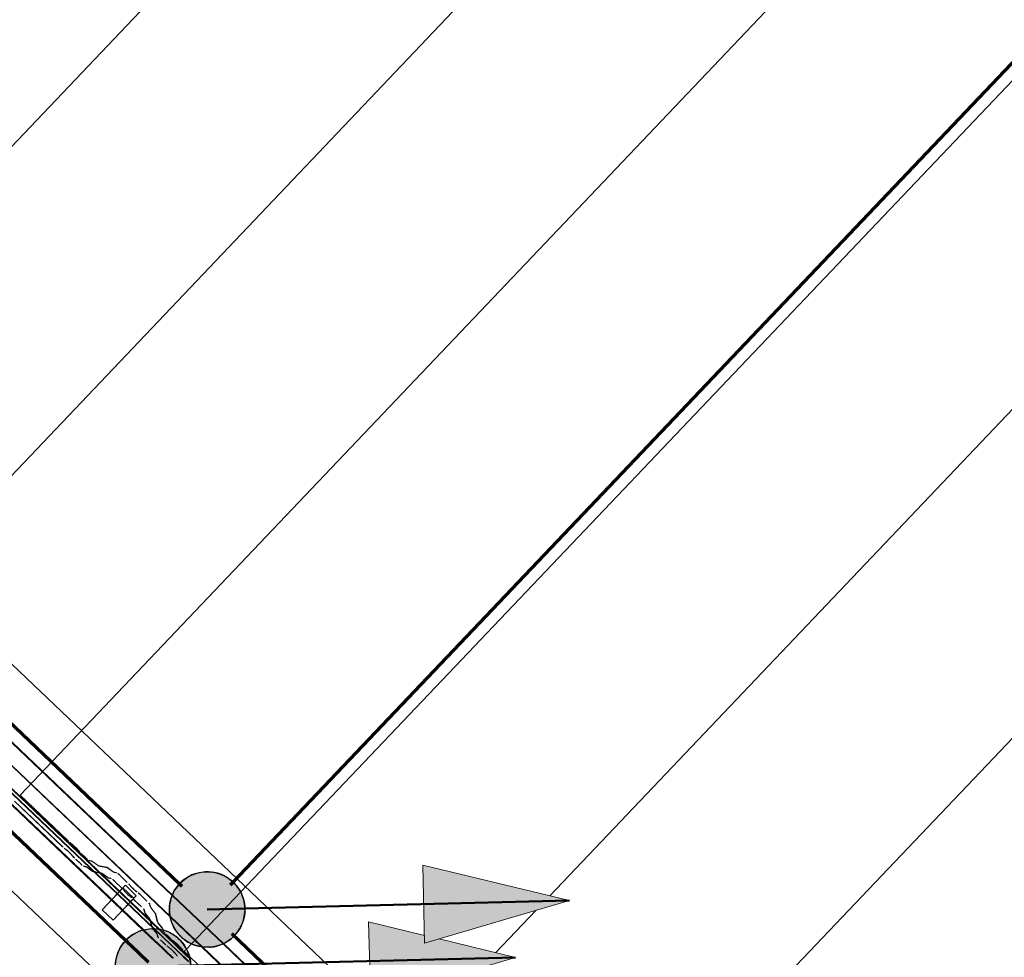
# Model space of a CAD drawing. Header units: metres. Extents: x 32343131.6 to 32343183.7, y 5699223.3 to 5699275.1.
# Tile 68 of 190: x 32343149.1 to 32343150.7, y 5699257.5 to 5699259.1. Entities that reach past the tile are written whole.
import ezdxf

# ---------------------------------------------------------------- set-up
doc = ezdxf.new("R2010")
doc.units = ezdxf.units.M
doc.layers.add('0-1', color=7, linetype='Continuous', lineweight=5)
doc.layers.add('A-DETL-GENF', color=7, linetype='Continuous', lineweight=18)
for name, color, linetype, lineweight, true_color in [('A-DETL-GENF-3', 5, 'Continuous', 18, 0x0000ff), ('A-DETL-GENF-4', 5, 'Continuous', 50, 0x0000ff), ('A-GENM-1', 7, 'Continuous', 5, 0xcccccc), ('A-ROOF-1', 7, 'Continuous', 5, 0xcccccc), ('E-POWR-CNDT-1', 5, 'Continuous', 70, 0x0000ff), ('G-IMPT-1', 5, 'Continuous', 25, 0x0000ff), ('S-BEAM-1', 7, 'Continuous', 5, 0xcccccc)]:
    doc.layers.add(name, color=color, linetype=linetype, lineweight=lineweight, true_color=true_color)

# ---------------------------------------------------------------- blocks, each defined once
blk = doc.blocks.new('Ortgang Hochpunkt1 - Ortgang Hochpunkt-3544518-TGA_190_LP5_GR_DA-TGA-01_G_')
at = {"layer": 'A-ROOF-1'}
for p, q in [((89.4753, -25.0355), (54.6993, 8.0497)), ((89.4753, -25.0355), (54.6993, 8.0497)), ((63.2512, -0.2922), (57.5048, 5.1749)), ((63.2498, -0.292), (57.505, 5.1735)), ((63.2425, -0.2912), (57.5061, 5.1663)), ((63.2414, -0.2911), (57.5063, 5.1651)), ((63.2234, -0.2932), (57.5051, 5.147)), ((57.5053, 5.1486), (63.2249, -0.293)), ((63.225, -0.2931), (63.2257, -0.2937)), ((63.2464, -0.2959), (63.2422, -0.2919)), ((63.2433, -0.292), (63.2427, -0.2915)), ((63.2475, -0.296), (63.2436, -0.2923)), ((63.2519, -0.294), (63.25, -0.2922)), ((63.2537, -0.2945), (63.2515, -0.2924)), ((63.2449, -0.3137), (63.2239, -0.2937)), ((63.2259, -0.2939), (63.246, -0.313)), ((63.2572, -0.3062), (63.2466, -0.2961)), ((63.2578, -0.3058), (63.2478, -0.2962)), ((63.2548, -0.2968), (63.2522, -0.2943)), ((63.2563, -0.2969), (63.254, -0.2948)), ((63.2618, -0.3034), (63.255, -0.297)), ((63.2626, -0.3029), (63.2565, -0.2972)), ((63.2898, -0.3372), (63.2573, -0.3062)), ((63.2907, -0.3371), (63.2579, -0.3059)), ((63.2962, -0.3362), (63.2618, -0.3035)), ((63.2974, -0.336), (63.2626, -0.303)), ((63.2725, -0.3399), (63.245, -0.3138)), ((63.2461, -0.3131), (63.274, -0.3397)), ((63.2988, -0.3458), (63.29, -0.3374)), ((63.2989, -0.3449), (63.2908, -0.3372)), ((63.2995, -0.3393), (63.2964, -0.3363)), ((63.2996, -0.3382), (63.2975, -0.3362))]:
    blk.add_line(p, q, dxfattribs=at)
blk = doc.blocks.new('Wasserleitblech1 - Wasserleitblech-3545928-TGA_190_LP5_GR_DA-TGA-01_G_')
at = {"layer": 'A-ROOF-1'}
for p, q in [((97.5593, -16.5384), (62.7833, 16.5468)), ((97.5593, -16.5384), (62.7833, 16.5468)), ((71.5433, 8.4577), (65.8311, 13.8923)), ((65.8321, 13.8928), (71.5437, 8.4588)), ((71.5402, 8.422), (65.7959, 13.887)), ((71.54, 8.4233), (65.7972, 13.8869)), ((71.6267, 8.3785), (71.5433, 8.4577)), ((71.5437, 8.4588), (71.6277, 8.3789)), ((71.5924, 8.3734), (71.54, 8.4233)), ((71.5911, 8.3735), (71.5402, 8.422)), ((71.6277, 8.3789), (77.3397, 2.9446)), ((77.3358, 2.9082), (71.5911, 8.3735)), ((77.3356, 2.9094), (71.5924, 8.3734)), ((77.3393, 2.9435), (71.6267, 8.3785))]:
    blk.add_line(p, q, dxfattribs=at)
blk = doc.blocks.new('construction-roof-accessories--rheinzink-rzk010047 - construction-roof-accessories--rheinzink-rzk010047-3217442-TGA_190_LP5_GR_DA-TGA-01_G_')
at = {"layer": 'A-GENM-1'}
for p, q in [((-0.0125, 0.0822), (0.0125, 0.0822)), ((0.0125, 0.0822), (-0.0125, 0.0822)), ((-0.0125, 0.0822), (-0.0125, 0.0322)), ((-0.0125, 0.0263), (-0.0125, 0.0822)), ((0.0125, 0.0822), (0.0125, 0.0263)), ((0.0125, 0.0322), (0.0125, 0.0822)), ((-0.0125, 0.0263), (-0.0125, 0.0322)), ((-0.0125, 0.0322), (0.0125, 0.0322)), ((-0.0125, 0.0322), (0.0125, 0.0322)), ((0.0125, 0.0263), (-0.0125, 0.0263)), ((-0.0125, 0.0263), (0.0125, 0.0263)), ((0.0125, 0.0322), (0.0125, 0.0263))]:
    blk.add_line(p, q, dxfattribs=at)
blk = doc.blocks.new('ARC_190_LPX_FM_Stellplätze_rvt-1-TGA_190_LP5_GR_DA-TGA-01_G_')
at = {"layer": 'S-BEAM-1'}
for p, q in [((32343148.515, 5699258.3263), (32343156.7773, 5699267.0108)), ((32343148.515, 5699258.3263), (32343156.7773, 5699267.0108)), ((32343148.5151, 5699258.3264), (32343156.7774, 5699267.0109)), ((32343148.5151, 5699258.3264), (32343156.7774, 5699267.0109)), ((32343148.7867, 5699258.0678), (32343157.049, 5699266.7523)), ((32343148.7867, 5699258.0678), (32343157.049, 5699266.7523)), ((32343148.7868, 5699258.0679), (32343157.0491, 5699266.7524)), ((32343148.7868, 5699258.0679), (32343157.0491, 5699266.7524)), ((32343149.0584, 5699257.8093), (32343157.3207, 5699266.4938)), ((32343149.0584, 5699257.8093), (32343157.3207, 5699266.4938)), ((32343149.0585, 5699257.8094), (32343157.3208, 5699266.4939)), ((32343149.0585, 5699257.8094), (32343157.3208, 5699266.4939)), ((32343149.4233, 5699257.6489), (32343157.5104, 5699266.1492)), ((32343149.4233, 5699257.6489), (32343157.5104, 5699266.1492)), ((32343149.4233, 5699257.6489), (32343157.5104, 5699266.1492)), ((32343149.4233, 5699257.6489), (32343157.5104, 5699266.1492)), ((32343149.9355, 5699257.6431), (32343157.8641, 5699265.977)), ((32343149.9355, 5699257.6431), (32343157.8641, 5699265.977)), ((32343149.9355, 5699257.6431), (32343157.864, 5699265.9769)), ((32343149.9355, 5699257.6431), (32343157.864, 5699265.9769)), ((32343149.8735, 5699257.034), (32343158.1358, 5699265.7185)), ((32343149.8735, 5699257.034), (32343158.1358, 5699265.7185)), ((32343149.8735, 5699257.0339), (32343158.1357, 5699265.7184)), ((32343149.8735, 5699257.0339), (32343158.1357, 5699265.7184)), ((32343149.1282, 5699257.7248), (32343149.0494, 5699257.7998)), ((32343149.0495, 5699257.7999), (32343149.1283, 5699257.7249)), ((32343149.0585, 5699257.8094), (32343149.0584, 5699257.8093)), ((32343149.0584, 5699257.8093), (32343149.0585, 5699257.8094)), ((32343149.0584, 5699257.8093), (32343149.1372, 5699257.7343)), ((32343149.1373, 5699257.7344), (32343149.0585, 5699257.8094)), ((32343149.1452, 5699257.7278), (32343149.1405, 5699257.7316)), ((32343149.1412, 5699257.7308), (32343149.1459, 5699257.727)), ((32343149.1315, 5699257.7221), (32343149.1362, 5699257.7183)), ((32343149.1369, 5699257.7175), (32343149.1322, 5699257.7213)), ((32343149.1521, 5699257.7212), (32343149.1561, 5699257.7166)), ((32343149.1569, 5699257.7159), (32343149.1529, 5699257.7205)), ((32343149.1471, 5699257.7071), (32343149.1431, 5699257.7117)), ((32343149.1439, 5699257.711), (32343149.1479, 5699257.7065)), ((32343149.1583, 5699257.6962), (32343149.1508, 5699257.7033)), ((32343149.1509, 5699257.7034), (32343149.1584, 5699257.6963)), ((32343149.1598, 5699257.7128), (32343149.1673, 5699257.7057)), ((32343149.1674, 5699257.7058), (32343149.1599, 5699257.7129)), ((32343149.1765, 5699257.7011), (32343149.172, 5699257.702)), ((32343149.1731, 5699257.701), (32343149.1776, 5699257.7001)), ((32343149.1867, 5699257.6939), (32343149.1775, 5699257.7005)), ((32343149.1784, 5699257.6996), (32343149.1876, 5699257.6929)), ((32343149.163, 5699257.6925), (32343149.1675, 5699257.6916)), ((32343149.1685, 5699257.6906), (32343149.1641, 5699257.6915)), ((32343149.1685, 5699257.691), (32343149.1777, 5699257.6844)), ((32343149.1785, 5699257.6834), (32343149.1693, 5699257.6901)), ((32343149.1785, 5699257.6839), (32343149.1929, 5699257.681)), ((32343149.194, 5699257.6799), (32343149.1795, 5699257.6829)), ((32343149.202, 5699257.6905), (32343149.1875, 5699257.6934)), ((32343149.1886, 5699257.6923), (32343149.203, 5699257.6894)), ((32343149.2122, 5699257.6832), (32343149.203, 5699257.6899)), ((32343149.2038, 5699257.6889), (32343149.213, 5699257.6823)), ((32343149.2179, 5699257.6817), (32343149.213, 5699257.6827)), ((32343149.1939, 5699257.6804), (32343149.2031, 5699257.6737)), ((32343149.204, 5699257.6728), (32343149.1948, 5699257.6795)), ((32343149.2039, 5699257.6733), (32343149.2089, 5699257.6723)), ((32343149.2099, 5699257.6712), (32343149.205, 5699257.6722)), ((32343149.214, 5699257.6817), (32343149.219, 5699257.6807)), ((32343149.2269, 5699257.6557), (32343149.2146, 5699257.6675)), ((32343149.2147, 5699257.6675), (32343149.227, 5699257.6558)), ((32343149.2236, 5699257.6769), (32343149.2359, 5699257.6652)), ((32343149.236, 5699257.6653), (32343149.2237, 5699257.677)), ((32343149.2321, 5699257.65), (32343149.2303, 5699257.6521)), ((32343149.2313, 5699257.6513), (32343149.2331, 5699257.6492)), ((32343149.2393, 5699257.6616), (32343149.2411, 5699257.6594)), ((32343149.2421, 5699257.6586), (32343149.2403, 5699257.6608)), ((32343149.2515, 5699257.6501), (32343149.2493, 5699257.6518)), ((32343149.2501, 5699257.6509), (32343149.2524, 5699257.6492)), ((32343149.2402, 5699257.6423), (32343149.2425, 5699257.6406)), ((32343149.2434, 5699257.6397), (32343149.2411, 5699257.6414)), ((32343149.2594, 5699257.6248), (32343149.2471, 5699257.6365)), ((32343149.2472, 5699257.6366), (32343149.2595, 5699257.6249)), ((32343149.2561, 5699257.646), (32343149.2685, 5699257.6342)), ((32343149.2685, 5699257.6343), (32343149.2562, 5699257.6461)), ((32343149.3424, 5699257.5638), (32343149.4233, 5699257.6489)), ((32343149.3424, 5699257.5638), (32343149.4233, 5699257.6489)), ((32343149.3424, 5699257.5638), (32343149.4233, 5699257.6489)), ((32343149.3424, 5699257.5638), (32343149.4233, 5699257.6489)), ((32343149.2647, 5699257.6155), (32343149.2634, 5699257.6203)), ((32343149.2645, 5699257.6193), (32343149.2658, 5699257.6144)), ((32343149.2725, 5699257.6298), (32343149.2737, 5699257.6249)), ((32343149.2748, 5699257.6239), (32343149.2735, 5699257.6288)), ((32343149.2743, 5699257.624), (32343149.2814, 5699257.6151)), ((32343149.2824, 5699257.6143), (32343149.2753, 5699257.6232)), ((32343149.8459, 5699257.549), (32343149.9123, 5699257.6188)), ((32343149.8459, 5699257.549), (32343149.9123, 5699257.6188)), ((32343149.8459, 5699257.549), (32343149.9123, 5699257.6188)), ((32343149.8459, 5699257.549), (32343149.9123, 5699257.6188)), ((32343149.2724, 5699257.6056), (32343149.2653, 5699257.6145)), ((32343149.2663, 5699257.6137), (32343149.2734, 5699257.6048)), ((32343149.2766, 5699257.5905), (32343149.2729, 5699257.6049)), ((32343149.274, 5699257.6038), (32343149.2777, 5699257.5895)), ((32343149.2819, 5699257.6143), (32343149.2856, 5699257.6)), ((32343149.2867, 5699257.599), (32343149.283, 5699257.6133)), ((32343149.278, 5699257.5886), (32343149.2772, 5699257.5896)), ((32343149.2817, 5699257.5839), (32343149.2783, 5699257.5882)), ((32343149.2787, 5699257.5881), (32343149.2821, 5699257.5839)), ((32343149.2862, 5699257.5991), (32343149.2933, 5699257.5902)), ((32343149.2943, 5699257.5894), (32343149.2872, 5699257.5982)), ((32343149.2938, 5699257.5894), (32343149.2946, 5699257.5865)), ((32343149.2947, 5699257.5862), (32343149.295, 5699257.585)), ((32343149.2955, 5699257.5861), (32343149.2949, 5699257.5884)), ((32343149.296, 5699257.5841), (32343149.2956, 5699257.5858)), ((32343149.2843, 5699257.5807), (32343149.2819, 5699257.5837)), ((32343149.2822, 5699257.5837), (32343149.2853, 5699257.5799)), ((32343149.2859, 5699257.5755), (32343149.2848, 5699257.5799)), ((32343149.2859, 5699257.5789), (32343149.287, 5699257.5745)), ((32343149.2984, 5699257.5629), (32343149.2909, 5699257.57)), ((32343149.291, 5699257.5701), (32343149.2985, 5699257.563)), ((32343149.3024, 5699257.5773), (32343149.3, 5699257.5796)), ((32343149.3, 5699257.5795), (32343149.3023, 5699257.5772)), ((32343149.3024, 5699257.5772), (32343149.3075, 5699257.5723)), ((32343149.3076, 5699257.5724), (32343149.3025, 5699257.5773)), ((32343149.3155, 5699257.5658), (32343149.3107, 5699257.5696)), ((32343149.3114, 5699257.5688), (32343149.3162, 5699257.565)), ((32343149.3017, 5699257.5601), (32343149.3065, 5699257.5564)), ((32343149.3072, 5699257.5556), (32343149.3024, 5699257.5594)), ((32343149.3223, 5699257.5592), (32343149.3264, 5699257.5546)), ((32343149.3272, 5699257.554), (32343149.3232, 5699257.5585)), ((32343149.3301, 5699257.5508), (32343149.3315, 5699257.5523)), ((32343149.3301, 5699257.5508), (32343149.3315, 5699257.5523)), ((32343149.3302, 5699257.5509), (32343149.3315, 5699257.5523)), ((32343149.3302, 5699257.5509), (32343149.3315, 5699257.5523)), ((32343149.3317, 5699257.5525), (32343149.3325, 5699257.5534)), ((32343149.3317, 5699257.5525), (32343149.3325, 5699257.5534)), ((32343149.3317, 5699257.5525), (32343149.3325, 5699257.5534)), ((32343149.3317, 5699257.5525), (32343149.3325, 5699257.5534)), ((32343149.3327, 5699257.5536), (32343149.3336, 5699257.5546)), ((32343149.3327, 5699257.5536), (32343149.3336, 5699257.5546)), ((32343149.3327, 5699257.5536), (32343149.3336, 5699257.5546)), ((32343149.3327, 5699257.5536), (32343149.3336, 5699257.5546)), ((32343149.3338, 5699257.5548), (32343149.3424, 5699257.5638)), ((32343149.3338, 5699257.5548), (32343149.3424, 5699257.5638)), ((32343149.3338, 5699257.5548), (32343149.3424, 5699257.5638)), ((32343149.3338, 5699257.5548), (32343149.3424, 5699257.5638)), ((32343149.3173, 5699257.5451), (32343149.3133, 5699257.5497)), ((32343149.3141, 5699257.549), (32343149.3182, 5699257.5445)), ((32343149.3211, 5699257.5414), (32343149.3211, 5699257.5415)), ((32343149.3211, 5699257.5415), (32343149.3211, 5699257.5414)), ((32343149.3302, 5699257.5509), (32343149.3301, 5699257.5508)), ((32343149.3301, 5699257.5508), (32343149.3302, 5699257.5509)), ((32343149.3301, 5699257.5508), (32343149.3376, 5699257.5437)), ((32343149.3377, 5699257.5437), (32343149.3302, 5699257.5509)), ((32343149.3377, 5699257.5436), (32343149.3384, 5699257.5429)), ((32343149.3384, 5699257.5431), (32343149.3379, 5699257.5436)), ((32343149.409, 5699257.4759), (32343149.3388, 5699257.5427)), ((32343149.3389, 5699257.5425), (32343149.4089, 5699257.4758))]:
    blk.add_line(p, q, dxfattribs=at)
for centre, major_axis, ratio, start_param, end_param in [((32343149.1377, 5699257.7348), (-0.00543, 0.00517), 0.087156, 1.570797, 2.355307), ((32343149.1377, 5699257.7348), (-0.00435, 0.00414), 0.087156, 1.570797, 2.355303), ((32343149.1286, 5699257.7253), (-0.00543, 0.00517), 0.087156, 1.570796, 2.355303), ((32343149.1286, 5699257.7253), (-0.00435, 0.00414), 0.087156, 1.570797, 2.355299), ((32343149.1397, 5699257.7143), (-0.00543, 0.00517), 0.087156, 3.927881, 5.496895), ((32343149.1397, 5699257.7143), (-0.00435, 0.00414), 0.087156, 3.927882, 5.496894), ((32343149.1488, 5699257.7238), (-0.00543, 0.00517), 0.087156, 3.927883, 5.496895), ((32343149.1488, 5699257.7238), (-0.00435, 0.00414), 0.087155, 3.927881, 5.496896), ((32343149.1603, 5699257.7133), (-0.00543, 0.00517), 0.087156, 0.78629, 1.570796), ((32343149.1603, 5699257.7133), (-0.00435, 0.00414), 0.087156, 0.786289, 1.570796), ((32343149.1512, 5699257.7038), (-0.00543, 0.00517), 0.087156, 0.78629, 1.570796), ((32343149.1512, 5699257.7038), (-0.00435, 0.00414), 0.087156, 0.78629, 1.570796), ((32343149.1678, 5699257.7061), (-0.00543, 0.00517), 0.087155, 1.570797, 3.003599), ((32343149.1678, 5699257.7061), (-0.00435, 0.00414), 0.087155, 1.570797, 3.003605), ((32343149.1818, 5699257.6959), (-0.00543, 0.00517), 0.087156, 5.711273, 6.145196), ((32343149.1818, 5699257.6959), (-0.00435, 0.00414), 0.087156, 5.711277, 6.145196), ((32343149.1588, 5699257.6967), (-0.00543, 0.00517), 0.087155, 1.570796, 3.003604), ((32343149.1588, 5699257.6967), (-0.00435, 0.00414), 0.087156, 1.570796, 3.003603), ((32343149.1728, 5699257.6864), (-0.00543, 0.00517), 0.087156, 5.711274, 6.145196), ((32343149.1728, 5699257.6864), (-0.00435, 0.00414), 0.087156, 5.711273, 6.145197), ((32343149.1742, 5699257.6881), (-0.00435, 0.00414), 0.087156, 2.56968, 3.003599), ((32343149.1742, 5699257.6881), (-0.00543, 0.00517), 0.087156, 2.56968, 3.003604), ((32343149.1832, 5699257.6975), (-0.00435, 0.00414), 0.087156, 2.569683, 3.003604), ((32343149.1832, 5699257.6975), (-0.00543, 0.00517), 0.087155, 2.569681, 3.003605), ((32343149.2073, 5699257.6853), (-0.00543, 0.00517), 0.087156, 5.711273, 6.145196), ((32343149.2073, 5699257.6853), (-0.00435, 0.00414), 0.087156, 5.711277, 6.145196), ((32343149.2087, 5699257.6869), (-0.00435, 0.00414), 0.087156, 2.569679, 3.003604), ((32343149.2087, 5699257.6869), (-0.00543, 0.00517), 0.087155, 2.569681, 3.003605), ((32343149.1983, 5699257.6758), (-0.00543, 0.00517), 0.087156, 5.711274, 6.145196), ((32343149.1983, 5699257.6758), (-0.00435, 0.00414), 0.087156, 5.711273, 6.145199), ((32343149.1997, 5699257.6774), (-0.00435, 0.00414), 0.087156, 2.56968, 3.0036), ((32343149.1997, 5699257.6774), (-0.00543, 0.00517), 0.087156, 2.569681, 3.003604), ((32343149.2142, 5699257.6671), (-0.00543, 0.00517), 0.087156, 4.712389, 6.145196), ((32343149.2142, 5699257.6671), (-0.00435, 0.00414), 0.087156, 4.712389, 6.145193), ((32343149.2232, 5699257.6766), (-0.00543, 0.00517), 0.087156, 4.712389, 6.145196), ((32343149.2232, 5699257.6766), (-0.00435, 0.00414), 0.087156, 4.712389, 6.145196), ((32343149.2265, 5699257.6554), (-0.00435, 0.00414), 0.087156, 3.74101, 4.712389), ((32343149.2265, 5699257.6554), (-0.00543, 0.00517), 0.087156, 3.741008, 4.712389), ((32343149.2368, 5699257.646), (-0.00543, 0.00517), 0.087156, 0.599417, 2.542176), ((32343149.2355, 5699257.6648), (-0.00435, 0.00414), 0.087156, 3.741007, 4.712389), ((32343149.2355, 5699257.6648), (-0.00543, 0.00517), 0.087156, 3.74101, 4.712389), ((32343149.2459, 5699257.6554), (-0.00543, 0.00517), 0.087155, 0.599417, 2.542178), ((32343149.2459, 5699257.6554), (-0.00435, 0.00414), 0.087155, 0.599415, 2.542176), ((32343149.2558, 5699257.6456), (-0.00543, 0.00517), 0.087156, 4.712389, 5.68377), ((32343149.2368, 5699257.646), (-0.00435, 0.00414), 0.087155, 0.599418, 2.542175), ((32343149.2468, 5699257.6361), (-0.00543, 0.00517), 0.087156, 4.712389, 5.683768), ((32343149.2468, 5699257.6361), (-0.00435, 0.00414), 0.087156, 4.712389, 5.683767), ((32343149.2558, 5699257.6456), (-0.00435, 0.00414), 0.087156, 4.712389, 5.683768), ((32343149.2591, 5699257.6244), (-0.00435, 0.00414), 0.087156, 3.279581, 4.712389), ((32343149.2591, 5699257.6244), (-0.00543, 0.00517), 0.087156, 3.279579, 4.712389), ((32343149.2681, 5699257.6339), (-0.00435, 0.00414), 0.087156, 3.279583, 4.712389), ((32343149.2681, 5699257.6339), (-0.00543, 0.00517), 0.087156, 3.279581, 4.712389), ((32343149.2791, 5699257.6199), (-0.00543, 0.00517), 0.087156, 0.137989, 0.57191), ((32343149.2791, 5699257.6199), (-0.00435, 0.00414), 0.087156, 0.137991, 0.571912), ((32343149.2701, 5699257.6104), (-0.00543, 0.00517), 0.087156, 0.137993, 0.571912), ((32343149.2701, 5699257.6104), (-0.00435, 0.00414), 0.087155, 0.137989, 0.571915), ((32343149.2686, 5699257.6089), (-0.00435, 0.00414), 0.087156, 3.279581, 3.713501), ((32343149.2686, 5699257.6089), (-0.00543, 0.00517), 0.087155, 3.279583, 3.713505), ((32343149.2776, 5699257.6184), (-0.00435, 0.00414), 0.087155, 3.279576, 3.713505), ((32343149.2776, 5699257.6184), (-0.00543, 0.00517), 0.087156, 3.279581, 3.713501), ((32343149.282, 5699257.5855), (-0.00543, 0.00517), 0.087156, 0.137989, 0.571912), ((32343149.282, 5699257.5855), (-0.00435, 0.00414), 0.087156, 0.137989, 0.571913), ((32343149.291, 5699257.595), (-0.00543, 0.00517), 0.087156, 0.137989, 0.571913), ((32343149.291, 5699257.595), (-0.00435, 0.00414), 0.087156, 0.137991, 0.571912), ((32343149.2895, 5699257.5935), (-0.00435, 0.00414), 0.087156, 3.279581, 3.713504), ((32343149.2895, 5699257.5935), (-0.00543, 0.00517), 0.087156, 3.279581, 3.713508), ((32343149.3004, 5699257.58), (-0.00543, 0.00517), 0.087156, 0.137989, 0.376786), ((32343149.2805, 5699257.584), (-0.00435, 0.00414), 0.087156, 3.279581, 3.713507), ((32343149.2805, 5699257.584), (-0.00543, 0.00517), 0.087156, 3.279583, 3.713505), ((32343149.2914, 5699257.5705), (-0.00543, 0.00517), 0.087156, 0.137986, 1.538128), ((32343149.2914, 5699257.5705), (-0.00435, 0.00414), 0.087156, 0.137989, 1.53584), ((32343149.3004, 5699257.58), (-0.00543, 0.00517), 0.087156, 0.615591, 1.013463), ((32343149.3004, 5699257.58), (-0.00435, 0.00414), 0.087156, 0.137992, 0.37679), ((32343149.3004, 5699257.58), (-0.00435, 0.00414), 0.087156, 0.37679, 0.854392), ((32343149.3004, 5699257.58), (-0.00543, 0.00517), 0.087156, 1.093193, 1.570796), ((32343149.3004, 5699257.58), (-0.00435, 0.00414), 0.087156, 0.953172, 1.570796), ((32343149.3079, 5699257.5728), (-0.00543, 0.00517), 0.087155, 1.570797, 2.355303), ((32343149.3079, 5699257.5728), (-0.00435, 0.00414), 0.087155, 1.570796, 2.355303), ((32343149.2989, 5699257.5633), (-0.00543, 0.00517), 0.087155, 1.570797, 2.355303), ((32343149.2989, 5699257.5633), (-0.00435, 0.00414), 0.087155, 1.570797, 2.355304), ((32343149.31, 5699257.5524), (-0.00543, 0.00517), 0.087155, 3.927883, 5.496896), ((32343149.31, 5699257.5524), (-0.00435, 0.00414), 0.087155, 3.927883, 5.496898), ((32343149.319, 5699257.5618), (-0.00543, 0.00517), 0.087156, 3.927882, 5.496895), ((32343149.319, 5699257.5618), (-0.00435, 0.00414), 0.087156, 3.927881, 5.496895), ((32343149.3305, 5699257.5513), (-0.00543, 0.00517), 0.087156, 0.78629, 1.570796), ((32343149.3305, 5699257.5513), (-0.00435, 0.00414), 0.087156, 0.786287, 1.570796), ((32343149.3215, 5699257.5418), (-0.00543, 0.00517), 0.087156, 0.786286, 1.570796), ((32343149.3215, 5699257.5418), (-0.00435, 0.00414), 0.087156, 0.78629, 1.570796)]:
    blk.add_ellipse(centre, major_axis=major_axis, ratio=ratio, start_param=start_param, end_param=end_param, dxfattribs=at)
at = {"layer": 'A-GENM-1', "rotation": 136.4272566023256}
blk.add_blockref('construction-roof-accessories--rheinzink-rzk010047 - construction-roof-accessories--rheinzink-rzk010047-3217442-TGA_190_LP5_GR_DA-TGA-01_G_', (32343149.26, 5699257.6709), dxfattribs=at)
at = {"layer": 'A-ROOF-1'}
for name, p in [('Ortgang Hochpunkt1 - Ortgang Hochpunkt-3544518-TGA_190_LP5_GR_DA-TGA-01_G_', (32343086.0386, 5699257.8795)), ('Wasserleitblech1 - Wasserleitblech-3545928-TGA_190_LP5_GR_DA-TGA-01_G_', (32343077.7673, 5699249.1855))]:
    blk.add_blockref(name, p, dxfattribs=at)
blk = doc.blocks.new('Symbol_Anschlusspunkt - Symbol_Anschlusspunkt_dwg_E-Blitz-Anschlusspunkt-7469883-TGA_190_LP5_GR_DA-TGA-01_G_')
at = {"layer": 'G-IMPT-1'}
blk.add_hatch(color=256, dxfattribs=at).paths.add_polyline_path([(0, -0.0625), (0.0162, -0.0604), (0.0313, -0.0541), (0.0442, -0.0442), (0.0541, -0.0313), (0.0604, -0.0162), (0.0625, 0), (0.0604, 0.0162), (0.0541, 0.0313), (0.0442, 0.0442), (0.0313, 0.0541), (0.0162, 0.0604), (0, 0.0625), (-0.0162, 0.0604), (-0.0313, 0.0541), (-0.0442, 0.0442), (-0.0541, 0.0313), (-0.0604, 0.0162), (-0.0625, 0), (-0.0604, -0.0162), (-0.0541, -0.0313), (-0.0442, -0.0442), (-0.0313, -0.0541), (-0.0162, -0.0604)])
for start, end in [(25.9805, 28.4819), (0, 25.9805), (334.0195, 0)]:
    blk.add_arc((0, 0), 0.0625, start, end, dxfattribs=at)
for major_axis, start_param, end_param in [((0.0518, 0.035), 1.378826, 1.803216), ((-0.0509, 0.0363), 5.663805, 5.733227), ((0.0027, 0.0624), 6.240009, 6.658397), ((0.0475, 0.0406), 0.706275, 0.778169), ((0.0178, 0.0599), 5.993891, 6.414233), ((0.0608, 0.0144), 0.695794, 0.760062), ((0.0625, 0), 0.799688, 0.92794), ((0.042, 0.0463), 1.619002, 2.036437), ((0.0227, 0.0582), 1.198322, 1.254284), ((0.0606, 0.0154), 0.248551, 0.532075), ((0.0622, 0.0062), 2.776889, 2.790088), ((-0.0173, 0.06), 1.066656, 1.51242), ((0.0492, 0.0385), 2.235364, 2.254143), ((0.0173, 0.06), 2.074936, 2.093715), ((0.0584, 0.0222), 3.040402, 3.468123), ((-0.0608, 0.0144), 2.445799, 2.858499), ((-0.0606, 0.0154), 2.893041, 2.936698), ((-0.042, 0.0463), 1.522591, 1.578553), ((-0.0227, 0.0582), 1.943271, 2.36766), ((-0.0518, 0.035), 1.762767, 1.832188), ((0.0509, 0.0363), 3.760973, 4.179361), ((-0.0027, 0.0624), 3.184769, 3.256662), ((-0.0475, 0.0406), 2.435317, 2.855659), ((-0.0178, 0.0599), 3.430886, 3.495155)]:
    blk.add_ellipse((0, 0), major_axis=major_axis, ratio=1, start_param=start_param, end_param=end_param, dxfattribs=at)
blk = doc.blocks.new('Symbol_Anschlusspunkt - Symbol_Anschlusspunkt_dwg-7469882-TGA_190_LP5_GR_DA-TGA-01_G_')
blk.add_blockref('Symbol_Anschlusspunkt - Symbol_Anschlusspunkt_dwg_E-Blitz-Anschlusspunkt-7469883-TGA_190_LP5_GR_DA-TGA-01_G_', (0, 0))
blk = doc.blocks.new('Symbol_Anschlusspunkt - Symbol_Anschlusspunkt-7469885-TGA_190_LP5_GR_DA-TGA-01_G_')
blk.add_blockref('Symbol_Anschlusspunkt - Symbol_Anschlusspunkt_dwg-7469882-TGA_190_LP5_GR_DA-TGA-01_G_', (0, 0))
blk = doc.blocks.new('Symbol_Anschlusspunkt - Symbol_Anschlusspunkt_dwg_E-Blitz-Anschlusspunkt-V19-TGA_190_LP5_GR_DA-TGA-01_G_')
at = {"layer": 'G-IMPT-1'}
blk.add_hatch(color=256, dxfattribs=at).paths.add_polyline_path([(0, -0.0625), (0.0177, -0.0597), (0.0313, -0.0541), (0.0442, -0.0442), (0.0543, -0.0308), (0.0604, -0.0162), (0.0625, 0), (0.0597, 0.0178), (0.0539, 0.0315), (0.0442, 0.0442), (0.0305, 0.0544), (0.0156, 0.0604), (-0.0019, 0.0623), (-0.0171, 0.06), (-0.032, 0.0536), (-0.0445, 0.0437), (-0.0543, 0.0309), (-0.0604, 0.0159), (-0.0625, -0.0001), (-0.06, -0.0171), (-0.0541, -0.0313), (-0.0442, -0.0442), (-0.0296, -0.0548), (-0.0143, -0.0606), (-0.0018, -0.0623)])
blk.add_arc((0, 0), 0.0625, 250.1865, 275.8607, dxfattribs=at)
for major_axis, start_param, end_param in [((-0.0524, 0.034), 5.707328, 6.106157), ((0.0473, 0.0409), 1.176352, 1.277174), ((-0.031, 0.0543), 5.694403, 6.08308), ((-0.009, 0.0619), 5.963592, 6.068716), ((0.0175, 0.06), 5.999408, 6.391422), ((-0.0275, 0.0561), 5.168007, 5.260014), ((0.044, 0.0444), 0.004983, 0.120854), ((0.061, 0.0134), 2.250679, 2.661377), ((-0.011, 0.0615), 0.640779, 0.718987), ((0.0186, 0.0597), 5.516863, 5.781599), ((-0.036, 0.0511), 4.541321, 4.599858), ((-0.0443, 0.0441), 3.929355, 4.36789), ((0.0301, 0.0548), 1.854056, 2.29982), ((0.0492, 0.0385), 2.235364, 2.258147), ((-0.0601, 0.0172), 0.506142, 0.520917), ((0.062, 0.0079), 3.267873, 3.718608), ((-0.0329, 0.0532), 3.695176, 4.157369), ((-0.0557, 0.0284), 2.66927, 3.097983), ((-0.0556, 0.0285), 3.131755, 3.151449), ((0.046, 0.0423), 3.100541, 3.134258), ((0.0619, 0.0085), 3.741923, 4.191873), ((-0.0614, 0.0119), 1.37888, 1.416902), ((-0.0032, 0.0624), 3.192737, 3.231399), ((-0.0472, 0.041), 2.42667, 2.87534), ((-0.0622, 0.0061), 2.258306, 2.294836)]:
    blk.add_ellipse((0, 0), major_axis=major_axis, ratio=1, start_param=start_param, end_param=end_param, dxfattribs=at)
blk = doc.blocks.new('Symbol_Anschlusspunkt - Symbol_Anschlusspunkt_dwg-V20-TGA_190_LP5_GR_DA-TGA-01_G_')
blk.add_blockref('Symbol_Anschlusspunkt - Symbol_Anschlusspunkt_dwg_E-Blitz-Anschlusspunkt-V19-TGA_190_LP5_GR_DA-TGA-01_G_', (0, 0))
blk = doc.blocks.new('Symbol_Anschlusspunkt - Symbol_Anschlusspunkt-V21-TGA_190_LP5_GR_DA-TGA-01_G_')
blk.add_blockref('Symbol_Anschlusspunkt - Symbol_Anschlusspunkt_dwg-V20-TGA_190_LP5_GR_DA-TGA-01_G_', (0, 0))
blk = doc.blocks.new('Symbol_Elektro_Leitung_Hoch_Runter - Zeichnung1_dwg_E-Blitz-Anschlusspunkt-7483321-TGA_190_LP5_GR_DA-TGA-01_G_')
at = {"layer": 'G-IMPT-1'}
blk.add_hatch(color=256, dxfattribs=at).paths.add_polyline_path([(0, -0.0625), (0.0162, -0.0604), (0.0313, -0.0541), (0.0442, -0.0442), (0.0541, -0.0313), (0.0604, -0.0162), (0.0625, 0), (0.0604, 0.0162), (0.0541, 0.0313), (0.0442, 0.0442), (0.0313, 0.0541), (0.0162, 0.0604), (0, 0.0625), (-0.0162, 0.0604), (-0.0313, 0.0541), (-0.0442, 0.0442), (-0.0541, 0.0313), (-0.0604, 0.0162), (-0.0625, 0), (-0.0604, -0.0162), (-0.0541, -0.0313), (-0.0442, -0.0442), (-0.0313, -0.0541), (-0.0162, -0.0604)])
blk.add_circle((0, 0), 0.0625, dxfattribs=at)
blk = doc.blocks.new('Symbol_Elektro_Leitung_Hoch_Runter - Nach unten-V34-TGA_190_LP5_GR_DA-TGA-01_G_')
at = {"layer": 'A-DETL-GENF-3'}
blk.add_hatch(color=256, dxfattribs=at).paths.add_polyline_path([(-0.4243, -0.4243), (-0.3118, -0.3593), (-0.2993, -0.3376), (-0.2901, -0.3468), (-0.2078, -0.2993), (-0.2993, -0.2078), (-0.3743, -0.3376)])
at = {"layer": 'A-DETL-GENF'}
for p, q in [((-0.2993, -0.2078), (-0.4243, -0.4243)), ((-0.2078, -0.2993), (-0.2993, -0.2078)), ((-0.2901, -0.3468), (-0.2078, -0.2993)), ((-0.4243, -0.4243), (-0.3118, -0.3593))]:
    blk.add_line(p, q, dxfattribs=at)
at = {"layer": 'A-DETL-GENF-4'}
for p, q in [((0, 0), (-0.0442, -0.0442)), ((-0.0442, -0.0442), (-0.4243, -0.4243))]:
    blk.add_line(p, q, dxfattribs=at)
blk.add_blockref('Symbol_Elektro_Leitung_Hoch_Runter - Zeichnung1_dwg_E-Blitz-Anschlusspunkt-7483321-TGA_190_LP5_GR_DA-TGA-01_G_', (0, 0))
blk = doc.blocks.new('Symbol_Elektro_Leitung_Hoch_Runter - Nach unten-7483331-TGA_190_LP5_GR_DA-TGA-01_G_')
at = {"layer": 'A-DETL-GENF-3'}
blk.add_hatch(color=256, dxfattribs=at).paths.add_polyline_path([(-0.4243, -0.4243), (-0.2078, -0.2993), (-0.2993, -0.2078)])
at = {"layer": 'A-DETL-GENF'}
for p, q in [((-0.2993, -0.2078), (-0.4243, -0.4243)), ((-0.2078, -0.2993), (-0.2993, -0.2078)), ((-0.4243, -0.4243), (-0.2078, -0.2993))]:
    blk.add_line(p, q, dxfattribs=at)
at = {"layer": 'A-DETL-GENF-4'}
for p, q in [((0, 0), (-0.0442, -0.0442)), ((-0.0442, -0.0442), (-0.4243, -0.4243))]:
    blk.add_line(p, q, dxfattribs=at)
blk.add_blockref('Symbol_Elektro_Leitung_Hoch_Runter - Zeichnung1_dwg_E-Blitz-Anschlusspunkt-7483321-TGA_190_LP5_GR_DA-TGA-01_G_', (0, 0))

msp = doc.modelspace()

# ---------------------------------------------------------------- linework, layer by layer
at = {"layer": 'E-POWR-CNDT-1'}
for p, q in [((32343149.41129, 5699257.66557), (32343157.49315, 5699266.16041)), ((32343140.69561, 5699265.87038), (32343149.32257, 5699257.66286)), ((32343140.60652, 5699265.77675), (32343149.23342, 5699257.56929)), ((32343149.32257, 5699257.66286), (32343149.32649, 5699257.65913)), ((32343149.40693, 5699257.66098), (32343149.41129, 5699257.66557)), ((32343149.23348, 5699257.56923), (32343149.23651, 5699257.56635)), ((32343149.40909, 5699257.58055), (32343158.01674, 5699249.3914)), ((32343149.23654, 5699257.56632), (32343149.24245, 5699257.5607)), ((32343149.24247, 5699257.56068), (32343149.25527, 5699257.5485)), ((32343149.25532, 5699257.54845), (32343149.27127, 5699257.53328))]:
    msp.add_line(p, q, dxfattribs=at)

# ---------------------------------------------------------------- block references
at = {"layer": '0-1'}
msp.add_blockref('ARC_190_LPX_FM_Stellplätze_rvt-1-TGA_190_LP5_GR_DA-TGA-01_G_', (0, 0), dxfattribs=at)
at = {"layer": 'A-DETL-GENF-3'}
for name, p, rotation in [('Symbol_Elektro_Leitung_Hoch_Runter - Nach unten-7483331-TGA_190_LP5_GR_DA-TGA-01_G_', (32343149.36822, 5699257.62029), 136.4271608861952), ('Symbol_Elektro_Leitung_Hoch_Runter - Nach unten-V34-TGA_190_LP5_GR_DA-TGA-01_G_', (32343149.27869, 5699257.52619), 136.4271608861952), ('Symbol_Anschlusspunkt - Symbol_Anschlusspunkt-7469885-TGA_190_LP5_GR_DA-TGA-01_G_', (32343149.36822, 5699257.62029), 136.4271608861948), ('Symbol_Anschlusspunkt - Symbol_Anschlusspunkt-V21-TGA_190_LP5_GR_DA-TGA-01_G_', (32343149.27852, 5699257.52601), 136.4271608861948)]:
    msp.add_blockref(name, p, dxfattribs=dict(at, rotation=rotation))

doc.saveas('drawing.dxf')
